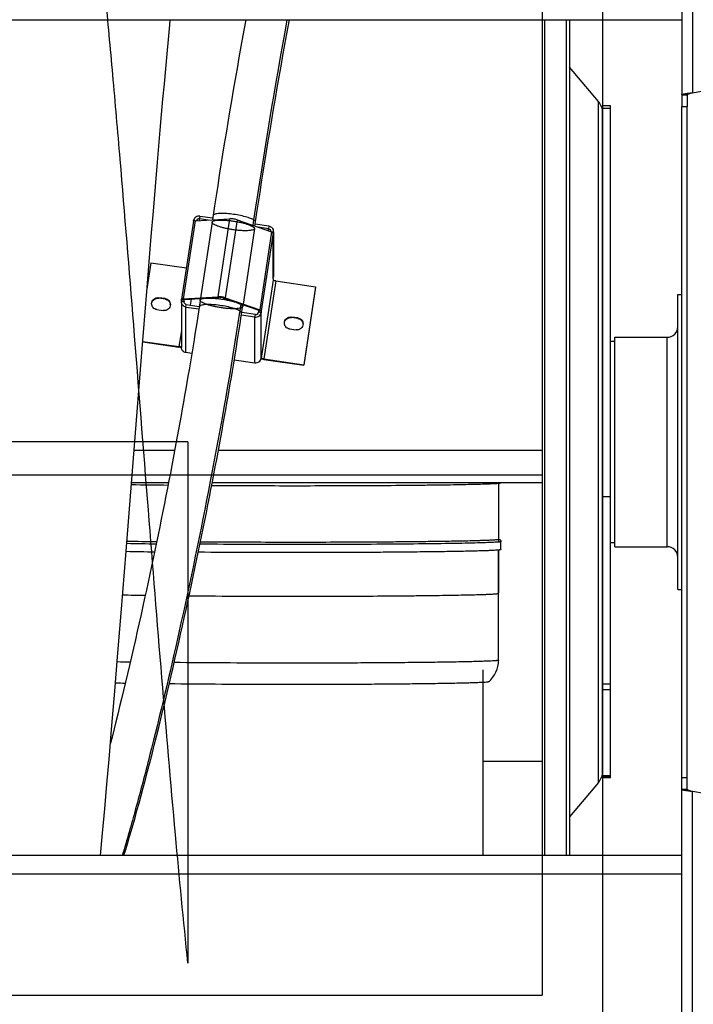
# Model space of a CAD drawing. Extents: x 0 to 594, y 0 to 420.
# Tile 5 of 14: x 372 to 397, y 128 to 164. Entities that reach past the tile are written whole.
import ezdxf

# ---------------------------------------------------------------- set-up
doc = ezdxf.new("R2010")
doc.units = 0
doc.header["$LTSCALE"] = 32.67
doc.layers.get('0').update_dxf_attribs({"linetype": 'CONTINUOUS'})
for name, color, linetype in [('110528_DXF_CONTINUOUS_LINE', 7, 'CONTINUOUS'), ('110528_DXF_DIMENSION', 7, 'CONTINUOUS'), ('110536_DXF_CONTINUOUS_LINE', 7, 'CONTINUOUS'), ('110618_DXF_CONTINUOUS_LINE', 7, 'CONTINUOUS'), ('110660_DXF_CONTINUOUS_LINE', 7, 'CONTINUOUS'), ('110801_DXF_CONTINUOUS_LINE', 7, 'CONTINUOUS'), ('111735_DXF_CONTINUOUS_LINE', 7, 'CONTINUOUS'), ('111736_DXF_CONTINUOUS_LINE', 7, 'CONTINUOUS'), ('124297_DXF_CONTINUOUS_LINE', 7, 'CONTINUOUS'), ('AG_HOSE_125_DXF_CONTINUOUS', 7, 'CONTINUOUS'), ('ASE_65_125-10_DXF_DIMENSIO', 7, 'CONTINUOUS'), ('G_ASE_DUMMY_DXF_CONTINUOUS', 7, 'CONTINUOUS'), ('GUIDE_125_DXF_CONTINUOUS_L', 7, 'CONTINUOUS')]:
    doc.layers.add(name, color=color, linetype=linetype)
doc.styles.get("Standard").update_dxf_attribs({"font": 'txt', "width": 0.7})
doc.dimstyles.new('DIMSTYLE_1', dxfattribs={"dimtxt": 3.5, "dimasz": 3, "dimexe": 1.5, "dimexo": 1, "dimgap": 0.875, "dimtad": 1, "dimdec": 0, "dimlfac": 10, "dimtxsty": 'STANDARD', "dimblk": '_ARROW_FILLED', "dimblk1": '_ARROW_FILLED', "dimblk2": '_ARROW_FILLED', "dimcen": 0.09, "dimazin": 3, "dimtp": 0.8, "dimtm": 0.8, "dimtfac": 1, "dimtdec": 0, "dimtofl": 0, "dimtmove": 0, "dimatfit": 3, "dimtolj": 1})

# ---------------------------------------------------------------- blocks, each defined once
blk = doc.blocks.new('_ARROW_FILLED')
at = {"color": 0, "linetype": 'BYBLOCK'}
blk.add_solid([(0, 0), (-1, 0.167), (-1, -0.167)], dxfattribs=at)
blk = doc.blocks.new('*D7')
at = {"layer": 'ASE_65_125-10_DXF_DIMENSIO', "color": 2, "linetype": 'CONTINUOUS'}
for p, q in [((317.359, 139.602), (317.359, 77.659)), ((402.709, 134.419), (402.709, 77.659)), ((317.359, 79.159), (360.034, 79.159)), ((402.709, 79.159), (360.034, 79.159))]:
    blk.add_line(p, q, dxfattribs=at)
at = {"layer": 'ASE_65_125-10_DXF_DIMENSIO', "color": 2, "linetype": 'CONTINUOUS', "xscale": 3, "yscale": 3, "zscale": 3, "rotation": 180}
blk.add_blockref('_ARROW_FILLED', (317.359, 79.159), dxfattribs=at)
at = {"layer": 'ASE_65_125-10_DXF_DIMENSIO', "color": 2, "linetype": 'CONTINUOUS', "xscale": 3, "yscale": 3, "zscale": 3}
blk.add_blockref('_ARROW_FILLED', (402.709, 79.159), dxfattribs=at)
at = {"layer": 'ASE_65_125-10_DXF_DIMENSIO', "color": 2, "linetype": 'CONTINUOUS', "insert": (360.034, 83.534), "char_height": 3.5, "width": 12, "attachment_point": 2}
blk.add_mtext('854', dxfattribs=at)

msp = doc.modelspace()

# ---------------------------------------------------------------- linework, layer by layer
at = {"layer": '110528_DXF_CONTINUOUS_LINE', "color": 7, "linetype": 'CONTINUOUS'}
for p, q in [((391.20674, 164.20755), (391.20674, 133.07671)), ((392.09287, 164.20755), (392.09287, 133.07671))]:
    msp.add_line(p, q, dxfattribs=at)
at = {"layer": '110528_DXF_CONTINUOUS_LINE', "color": 9, "linetype": 'CONTINUOUS'}
for p, q in [((391.29383, 164.20755), (391.29383, 133.07671)), ((393.30242, 135.79548), (393.30242, 161.15794))]:
    msp.add_line(p, q, dxfattribs=at)
at = {"layer": '110528_DXF_CONTINUOUS_LINE', "color": 3, "linetype": 'CONTINUOUS'}
for p, q in [((392.22277, 164.20755), (392.22277, 133.07671)), ((393.30242, 161.15794), (392.22277, 162.44462)), ((393.45449, 136.21329), (393.45449, 139.24639)), ((393.30242, 135.79548), (392.22277, 134.5088))]:
    msp.add_line(p, q, dxfattribs=at)
for centre, start, end in [((392.80449, 160.74013), 0, 40), ((392.80449, 136.21329), 320, 360)]:
    msp.add_arc(centre, 0.65, start, end, dxfattribs=at)
at = {"layer": '110528_DXF_DIMENSION', "color": 2, "linetype": 'CONTINUOUS'}
msp.add_line((393.45449, 189.72613), (393.45449, 107.22728), dxfattribs=at)
at = {"layer": '110536_DXF_CONTINUOUS_LINE', "color": 3, "linetype": 'CONTINUOUS'}
for p, q in [((396.409, 171.66875), (396.409, 160.97671)), ((396.809, 161.48806), (397.909, 161.68202)), ((396.409, 125.28466), (396.409, 160.97671)), ((396.809, 135.46536), (397.909, 135.2714))]:
    msp.add_line(p, q, dxfattribs=at)
at = {"layer": '110536_DXF_CONTINUOUS_LINE', "color": 9, "linetype": 'CONTINUOUS'}
for p, q in [((396.809, 171.72896), (396.809, 161.48806)), ((396.809, 125.22445), (396.809, 135.46536))]:
    msp.add_line(p, q, dxfattribs=at)
at = {"layer": '110536_DXF_CONTINUOUS_LINE', "color": 7, "linetype": 'CONTINUOUS'}
for p, q in [((396.409, 161.41503), (396.609, 161.41503)), ((396.609, 161.41503), (396.609, 160.97671)), ((396.409, 160.97671), (396.609, 160.97671)), ((396.609, 135.53839), (396.609, 160.97671)), ((396.409, 135.97671), (396.609, 135.97671)), ((396.409, 135.53839), (396.609, 135.53839))]:
    msp.add_line(p, q, dxfattribs=at)
at = {"layer": '110536_DXF_CONTINUOUS_LINE', "color": 3, "linetype": 'CONTINUOUS'}
for points in [[(396.409, 161.41503), (396.409, 161.41901), (396.4209, 161.42775), (396.4432, 161.43465), (396.4806, 161.44383), (396.55238, 161.45627), (396.6636, 161.47119), (396.75795, 161.48212), (396.809, 161.48806)], [(396.409, 135.53839), (396.409, 135.53441), (396.4209, 135.52566), (396.4432, 135.51877), (396.4806, 135.50959), (396.55238, 135.49714), (396.6636, 135.48222), (396.75795, 135.47129), (396.809, 135.46536)]]:
    msp.add_open_spline(points, degree=3, knots=[0, 0, 0, 0, 0.0290834, 0.08885385, 0.18164624, 0.30490852, 0.62429132, 1, 1, 1, 1], dxfattribs=at)
at = {"layer": '110536_DXF_CONTINUOUS_LINE', "color": 7, "linetype": 'CONTINUOUS'}
for points in [[(396.609, 161.41503), (396.609, 161.42295), (396.63201, 161.44004), (396.67301, 161.45369), (396.73632, 161.47141), (396.78345, 161.48212), (396.809, 161.48806)], [(396.609, 135.53839), (396.609, 135.53046), (396.63201, 135.51338), (396.67301, 135.49972), (396.73632, 135.48201), (396.78345, 135.4713), (396.809, 135.46536)]]:
    msp.add_open_spline(points, degree=3, knots=[0, 0, 0, 0, 0.1095964, 0.32647794, 0.63723776, 1, 1, 1, 1], dxfattribs=at)
at = {"layer": '110618_DXF_CONTINUOUS_LINE', "color": 7, "linetype": 'CONTINUOUS'}
for p, q in [((393.75449, 160.99421), (393.45449, 160.99421)), ((393.75449, 135.9592), (393.75449, 160.99421)), ((393.75449, 139.24639), (393.45449, 139.24639)), ((393.75449, 135.99611), (393.45449, 135.99611)), ((393.75449, 135.9592), (393.45449, 135.9592))]:
    msp.add_line(p, q, dxfattribs=at)
at = {"layer": '110618_DXF_CONTINUOUS_LINE', "color": 3, "linetype": 'CONTINUOUS'}
for p, q in [((393.45449, 139.24639), (393.45449, 160.99421)), ((393.45449, 135.9592), (393.45449, 136.21329))]:
    msp.add_line(p, q, dxfattribs=at)
at = {"layer": '110618_DXF_CONTINUOUS_LINE', "color": 9, "linetype": 'CONTINUOUS'}
for p, q in [((393.75449, 160.90159), (393.45449, 160.90159)), ((393.45449, 146.44907), (393.75449, 146.44907)), ((393.75449, 139.45045), (393.45449, 139.45045)), ((393.75449, 136.03826), (393.45449, 136.03826))]:
    msp.add_line(p, q, dxfattribs=at)
at = {"layer": '110660_DXF_CONTINUOUS_LINE', "color": 7, "linetype": 'CONTINUOUS'}
for p, q in [((378.21086, 156.69901), (377.76996, 153.7936)), ((378.21465, 156.70509), (378.21811, 156.72792)), ((378.26871, 156.71811), (379.55459, 156.79543)), ((378.44533, 156.89284), (378.92746, 156.8227)), ((379.83436, 156.75474), (381.12025, 156.30329)), ((381.0171, 156.51871), (380.51082, 156.59236)), ((381.18554, 156.29624), (381.17819, 156.24781)), ((381.17819, 156.2661), (381.17819, 156.24781)), ((381.18771, 156.29624), (381.18771, 154.62684)), ((376.62814, 155.15054), (376.47983, 154.17326)), ((376.62814, 155.15054), (377.94676, 154.95871)), ((381.17819, 154.54963), (381.18554, 154.59806)), ((381.17819, 154.54963), (381.17819, 154.50896)), ((381.2771, 154.47423), (382.76081, 154.25839)), ((382.76081, 154.25839), (382.31992, 151.35298)), ((382.76081, 154.23805), (382.76081, 154.25839)), ((377.15367, 153.81698), (376.91628, 153.85151)), ((377.76034, 153.69689), (377.76034, 151.99871)), ((377.76252, 153.72567), (377.76986, 153.77409)), ((377.76998, 153.7936), (377.76986, 153.79237)), ((377.76986, 153.77409), (377.76986, 153.79237)), ((377.76986, 153.77409), (377.86878, 153.7597)), ((377.82781, 153.8127), (379.11369, 153.89003)), ((379.39346, 153.84933), (380.67935, 153.39788)), ((376.84867, 153.40602), (377.08607, 153.37148)), ((377.93095, 153.50319), (378.41301, 153.43306)), ((380.73729, 153.3424), (380.63837, 153.35679)), ((380.73729, 153.3424), (380.72994, 153.29398)), ((380.73729, 153.36069), (380.73729, 153.3424)), ((380.50272, 153.12906), (379.99638, 153.20272)), ((382.09938, 153.0975), (381.86199, 153.13204)), ((381.79438, 152.68654), (382.03177, 152.65201)), ((376.32328, 152.22534), (377.67095, 152.02929)), ((378.14931, 151.77325), (377.93095, 151.80501)), ((379.73294, 151.54287), (380.50272, 151.43089)), ((380.72994, 151.5958), (380.73729, 151.64422)), ((380.73729, 151.64422), (380.73729, 151.60355)), ((380.7375, 151.60218), (380.73729, 151.60355)), ((380.8362, 151.56882), (382.31992, 151.35298)), ((382.31992, 151.33264), (382.31992, 151.35298))]:
    msp.add_line(p, q, dxfattribs=at)
at = {"layer": '110660_DXF_CONTINUOUS_LINE', "color": 9, "linetype": 'CONTINUOUS'}
for p, q in [((378.26871, 156.71811), (377.82781, 153.8127)), ((378.21811, 156.72792), (378.28061, 156.71883)), ((378.44533, 156.89284), (378.43064, 156.79599)), ((378.43064, 156.72785), (378.43064, 156.79599)), ((378.90353, 156.66502), (378.46263, 153.75961)), ((379.55459, 156.79543), (379.11369, 153.89003)), ((379.83436, 156.75474), (379.39346, 153.84933)), ((380.48542, 156.42497), (380.04452, 153.51956)), ((381.12025, 156.30329), (380.67935, 153.39788)), ((381.17819, 156.2661), (380.73729, 153.36069)), ((381.0171, 156.51871), (381.00241, 156.42186)), ((381.00241, 156.34466), (381.00241, 156.42186)), ((381.18554, 156.29624), (381.10834, 156.30747)), ((381.18554, 154.59806), (381.18554, 156.29624)), ((381.17819, 154.50896), (380.73729, 151.60355)), ((381.2771, 154.47423), (380.8362, 151.56882)), ((376.91628, 153.83118), (376.91628, 153.85151)), ((377.15367, 153.79664), (377.15367, 153.81698)), ((377.76252, 153.72567), (377.86143, 153.71128)), ((377.86878, 153.77798), (377.76986, 153.79237)), ((377.89775, 153.78815), (377.82781, 153.8127)), ((377.86143, 153.69689), (377.86143, 153.71128)), ((379.18363, 153.86547), (379.11369, 153.89003)), ((379.32352, 153.84512), (379.39346, 153.84933)), ((377.93095, 153.50319), (377.94565, 153.60004)), ((377.93095, 151.80501), (377.93095, 153.50319)), ((380.6094, 153.39367), (380.67935, 153.39788)), ((380.63837, 153.37508), (380.73729, 153.36069)), ((380.50272, 153.12906), (380.51742, 153.22591)), ((380.50272, 151.43089), (380.50272, 153.12906)), ((380.72994, 153.29398), (380.63103, 153.30837)), ((380.72994, 151.5958), (380.72994, 153.29398)), ((381.86199, 153.1117), (381.86199, 153.13204)), ((382.09938, 153.07716), (382.09938, 153.0975)), ((377.76034, 152.61837), (377.67095, 152.02929)), ((377.67095, 152.00895), (377.67095, 152.02929)), ((380.7312, 151.60444), (380.73729, 151.60355)), ((380.8362, 151.54849), (380.8362, 151.56882))]:
    msp.add_line(p, q, dxfattribs=at)
at = {"layer": '110660_DXF_CONTINUOUS_LINE', "color": 3, "linetype": 'CONTINUOUS'}
for p, q in [((378.43064, 156.79599), (378.76204, 156.74778)), ((381.00241, 156.42186), (380.62691, 156.47649)), ((382.76081, 154.23805), (382.31992, 151.33264)), ((377.15367, 153.79664), (376.91628, 153.83118)), ((377.86143, 153.71128), (377.86878, 153.7597)), ((377.86883, 153.77859), (377.86878, 153.77798)), ((377.86878, 153.7597), (377.86878, 153.77798)), ((377.89775, 153.78815), (379.18363, 153.86547)), ((378.105, 153.57686), (378.13927, 153.80267)), ((379.32352, 153.84512), (380.6094, 153.39367)), ((377.94565, 153.60004), (378.4277, 153.52991)), ((380.63837, 153.35679), (380.63103, 153.30837)), ((380.63837, 153.37508), (380.63837, 153.35679)), ((380.51742, 153.22591), (380.011, 153.29958)), ((382.09938, 153.07716), (381.86199, 153.1117)), ((376.32167, 152.20524), (377.67095, 152.00895)), ((380.8362, 151.54849), (382.31992, 151.33264))]:
    msp.add_line(p, q, dxfattribs=at)
for centre, radius, start, end in [((380.99144, 156.32502), 0.09627, 353.981019, 359.998776), ((377.95642, 153.69689), 0.09607, 171.388582, 180.002413), ((377.12868, 153.57383), 0.22119, 3.149324, 7.869492), ((382.07438, 152.85435), 0.22119, 3.149324, 7.869492), ((377.78935, 152.70157), 0.70183, 267.161327, 267.637994), ((380.97786, 152.52224), 0.984, 261.541736, 261.722902)]:
    msp.add_arc(centre, radius, start, end, dxfattribs=at)
at = {"layer": '110660_DXF_CONTINUOUS_LINE', "color": 7, "linetype": 'CONTINUOUS'}
for centre, start, end in [((380.99555, 156.32501), 351.388582, 0.002413), ((380.99555, 154.62683), 351.388582, 0.002413), ((377.9525, 153.69689), 171.388582, 180.002413)]:
    msp.add_arc(centre, 0.19215, start, end, dxfattribs=at)
for points, knots in [([(378.26871, 156.71811), (378.25466, 156.71727), (378.2359, 156.71617), (378.21189, 156.70575), (378.21086, 156.69901)], [0, 0, 0, 0, 0.67371986, 1, 1, 1, 1]), ([(378.44533, 156.89284), (378.3949, 156.90017), (378.2846, 156.8749), (378.22565, 156.77759), (378.21811, 156.72792)], [0, 0, 0, 0, 0.50355649, 1, 1, 1, 1]), ([(379.83436, 156.75474), (379.78921, 156.77059), (379.696, 156.78925), (379.60122, 156.79824), (379.55459, 156.79543)], [0, 0, 0, 0, 0.50602438, 1, 1, 1, 1]), ([(381.0171, 156.51871), (381.06284, 156.51205), (381.1522, 156.46544), (381.18771, 156.37061), (381.1877, 156.32501)], [0, 0, 0, 0, 0.50338368, 1, 1, 1, 1]), ([(381.17819, 156.2661), (381.17819, 156.27386), (381.15485, 156.29044), (381.13505, 156.29809), (381.12025, 156.30329)], [0, 0, 0, 0, 0.3308568, 1, 1, 1, 1]), ([(381.2771, 154.47423), (381.2644, 154.47608), (381.241, 154.48031), (381.2096, 154.48903), (381.18981, 154.49682), (381.17819, 154.50508), (381.17819, 154.50896)], [0, 0, 0, 0, 0.35973618, 0.67130608, 0.89124201, 1, 1, 1, 1]), ([(376.65248, 153.62876), (376.65247, 153.66079), (376.66697, 153.72593), (376.72796, 153.80488), (376.81659, 153.85188), (376.88394, 153.85622), (376.91628, 153.85151)], [0, 0, 0, 0, 0.24736818, 0.49640861, 0.74761506, 1, 1, 1, 1]), ([(377.15367, 153.81698), (377.20628, 153.80933), (377.30904, 153.75572), (377.34986, 153.64667), (377.34987, 153.59423)], [0, 0, 0, 0, 0.50341839, 1, 1, 1, 1]), ([(377.93095, 153.50319), (377.88521, 153.50985), (377.79586, 153.55646), (377.76035, 153.65129), (377.76035, 153.69689)], [0, 0, 0, 0, 0.50338368, 1, 1, 1, 1]), ([(377.82781, 153.8127), (377.81376, 153.81186), (377.795, 153.81077), (377.77099, 153.80034), (377.76996, 153.7936)], [0, 0, 0, 0, 0.67371986, 1, 1, 1, 1]), ([(379.39346, 153.84933), (379.34831, 153.86518), (379.2551, 153.88384), (379.16032, 153.89283), (379.11369, 153.89003)], [0, 0, 0, 0, 0.50602438, 1, 1, 1, 1]), ([(376.84867, 153.40602), (376.79607, 153.41367), (376.69331, 153.46728), (376.65248, 153.57633), (376.65248, 153.62876)], [0, 0, 0, 0, 0.50341839, 1, 1, 1, 1]), ([(377.34987, 153.59423), (377.34987, 153.5622), (377.33538, 153.49706), (377.27439, 153.41812), (377.18576, 153.37112), (377.11841, 153.36678), (377.08607, 153.37148)], [0, 0, 0, 0, 0.24736818, 0.49640861, 0.74761506, 1, 1, 1, 1]), ([(380.73729, 153.36069), (380.73729, 153.36845), (380.71395, 153.38503), (380.69415, 153.39268), (380.67935, 153.39788)], [0, 0, 0, 0, 0.3308568, 1, 1, 1, 1]), ([(380.50272, 153.12906), (380.55315, 153.12173), (380.66345, 153.147), (380.7224, 153.24431), (380.72994, 153.29398)], [0, 0, 0, 0, 0.50355649, 1, 1, 1, 1]), ([(381.59818, 152.90929), (381.59818, 152.94132), (381.61267, 153.00645), (381.67367, 153.0854), (381.7623, 153.1324), (381.82965, 153.13674), (381.86199, 153.13204)], [0, 0, 0, 0, 0.24736818, 0.49640861, 0.74761506, 1, 1, 1, 1]), ([(382.09938, 153.0975), (382.15198, 153.08985), (382.25475, 153.03624), (382.29557, 152.92719), (382.29558, 152.87475)], [0, 0, 0, 0, 0.50341839, 1, 1, 1, 1]), ([(381.79438, 152.68654), (381.74178, 152.69419), (381.63901, 152.7478), (381.59819, 152.85685), (381.59818, 152.90929)], [0, 0, 0, 0, 0.50341839, 1, 1, 1, 1]), ([(382.29558, 152.87475), (382.29558, 152.84272), (382.28109, 152.77759), (382.22009, 152.69864), (382.13146, 152.65164), (382.06411, 152.6473), (382.03177, 152.65201)], [0, 0, 0, 0, 0.24736818, 0.49640861, 0.74761506, 1, 1, 1, 1]), ([(377.76038, 152.02793), (377.74865, 152.02453), (377.71813, 152.02421), (377.68848, 152.02674), (377.67095, 152.02929)], [0, 0, 0, 0, 0.40814424, 1, 1, 1, 1]), ([(377.93095, 151.80501), (377.88521, 151.81167), (377.79586, 151.85828), (377.76035, 151.95311), (377.76035, 151.99871)], [0, 0, 0, 0, 0.50338368, 1, 1, 1, 1]), ([(380.50272, 151.43089), (380.55315, 151.42355), (380.66345, 151.44882), (380.7224, 151.54613), (380.72994, 151.5958)], [0, 0, 0, 0, 0.50355649, 1, 1, 1, 1]), ([(380.8362, 151.56882), (380.82401, 151.5706), (380.80135, 151.57473), (380.7709, 151.58279), (380.75041, 151.59097), (380.73875, 151.59812), (380.7375, 151.60218)], [0, 0, 0, 0, 0.34918657, 0.65555022, 0.87958158, 1, 1, 1, 1])]:
    msp.add_open_spline(points, degree=3, knots=knots, dxfattribs=at)
at = {"layer": '110660_DXF_CONTINUOUS_LINE', "color": 3, "linetype": 'CONTINUOUS'}
for points, knots in [([(378.43064, 156.79599), (378.40662, 156.79948), (378.35446, 156.78848), (378.32399, 156.74443), (378.31849, 156.72112)], [0, 0, 0, 0, 0.5032786, 1, 1, 1, 1]), ([(381.00241, 156.42186), (381.02527, 156.41853), (381.06995, 156.39523), (381.08771, 156.34781), (381.08771, 156.32501)], [0, 0, 0, 0, 0.50338368, 1, 1, 1, 1]), ([(376.65379, 153.63249), (376.66025, 153.69129), (376.72648, 153.80871), (376.85688, 153.83982), (376.91628, 153.83118)], [0, 0, 0, 0, 0.49632713, 1, 1, 1, 1]), ([(377.15367, 153.79664), (377.20151, 153.78968), (377.29483, 153.74453), (377.34125, 153.6514), (377.34779, 153.60411)], [0, 0, 0, 0, 0.50317023, 1, 1, 1, 1]), ([(377.94565, 153.60004), (377.92278, 153.60337), (377.8781, 153.62667), (377.86035, 153.67409), (377.86035, 153.69689)], [0, 0, 0, 0, 0.50338368, 1, 1, 1, 1]), ([(377.89775, 153.78815), (377.89073, 153.78773), (377.88135, 153.78718), (377.86934, 153.78196), (377.86883, 153.7786)], [0, 0, 0, 0, 0.67371986, 1, 1, 1, 1]), ([(379.32352, 153.84512), (379.30094, 153.85305), (379.25434, 153.86238), (379.20695, 153.86687), (379.18363, 153.86547)], [0, 0, 0, 0, 0.50602438, 1, 1, 1, 1]), ([(380.63837, 153.37508), (380.63837, 153.37896), (380.6267, 153.38725), (380.61681, 153.39107), (380.6094, 153.39367)], [0, 0, 0, 0, 0.3308568, 1, 1, 1, 1]), ([(380.51742, 153.22591), (380.54263, 153.22224), (380.59778, 153.23488), (380.62726, 153.28353), (380.63103, 153.30837)], [0, 0, 0, 0, 0.50355649, 1, 1, 1, 1]), ([(381.5995, 152.91301), (381.60596, 152.97181), (381.67219, 153.08924), (381.80258, 153.12034), (381.86199, 153.1117)], [0, 0, 0, 0, 0.49632713, 1, 1, 1, 1]), ([(382.09938, 153.07716), (382.14722, 153.07021), (382.24053, 153.02506), (382.28696, 152.93192), (382.29349, 152.88464)], [0, 0, 0, 0, 0.50317023, 1, 1, 1, 1]), ([(377.7546, 152.0006), (377.74792, 152.00093), (377.71994, 152.00271), (377.69207, 152.00588), (377.67095, 152.00895)], [0, 0, 0, 0, 0.23860452, 1, 1, 1, 1]), ([(380.83312, 151.54894), (380.82351, 151.55037), (380.78697, 151.55636), (380.75072, 151.56433), (380.72446, 151.57185)], [0, 0, 0, 0, 0.2623746, 1, 1, 1, 1])]:
    msp.add_open_spline(points, degree=3, knots=knots, dxfattribs=at)
at = {"layer": '110660_DXF_CONTINUOUS_LINE', "color": 9, "linetype": 'CONTINUOUS'}
for points in [[(378.90316, 156.66011), (378.90316, 156.67045), (378.91812, 156.69518), (378.96293, 156.7151), (379.02836, 156.73153), (379.11605, 156.74139), (379.22303, 156.74539), (379.34587, 156.74277), (379.48069, 156.73369), (379.62258, 156.71839), (379.76716, 156.69734), (379.90907, 156.67132), (380.04394, 156.64113), (380.16682, 156.60795), (380.27394, 156.57275), (380.36157, 156.53722), (380.42726, 156.50168), (380.47026, 156.46913), (380.48579, 156.4414), (380.48579, 156.42988)], [(380.48579, 156.42988), (380.48579, 156.41954), (380.47083, 156.39481), (380.42602, 156.37489), (380.36059, 156.35846), (380.2729, 156.3486), (380.16592, 156.3446), (380.04309, 156.34722), (379.90826, 156.3563), (379.76637, 156.3716), (379.62179, 156.39264), (379.47989, 156.41866), (379.34501, 156.44886), (379.22213, 156.48204), (379.11501, 156.51724), (379.02738, 156.55277), (378.9617, 156.58831), (378.91869, 156.62085), (378.90316, 156.64858), (378.90316, 156.66011)], [(378.46226, 153.7547), (378.46226, 153.76504), (378.47722, 153.78977), (378.52203, 153.80969), (378.58746, 153.82612), (378.67515, 153.83598), (378.78213, 153.83998), (378.90497, 153.83736), (379.03979, 153.82828), (379.18168, 153.81298), (379.32626, 153.79193), (379.46817, 153.76591), (379.60304, 153.73572), (379.72592, 153.70254), (379.83304, 153.66734), (379.92067, 153.63181), (379.98636, 153.59627), (380.02936, 153.56373), (380.04489, 153.536), (380.04489, 153.52447)], [(380.04489, 153.52447), (380.04489, 153.51413), (380.02993, 153.4894), (379.98512, 153.46948), (379.91969, 153.45305), (379.832, 153.44319), (379.72502, 153.43919), (379.60219, 153.44181), (379.46736, 153.45089), (379.32547, 153.46619), (379.18089, 153.48724), (379.03899, 153.51326), (378.90411, 153.54345), (378.78123, 153.57663), (378.67411, 153.61183), (378.58648, 153.64736), (378.5208, 153.6829), (378.47779, 153.71545), (378.46226, 153.74317), (378.46226, 153.7547)]]:
    msp.add_open_spline(points, degree=3, knots=[0, 0, 0, 0, 0.01846624, 0.04597067, 0.08604568, 0.13896368, 0.20315788, 0.27727291, 0.35833852, 0.44452312, 0.532171, 0.61930316, 0.70221819, 0.7790283, 0.84662674, 0.90352063, 0.94786164, 0.97940681, 1, 1, 1, 1], dxfattribs=at)
at = {"layer": '110801_DXF_CONTINUOUS_LINE', "color": 7, "linetype": 'CONTINUOUS'}
for p, q in [((324.209, 164.20755), (396.409, 164.20755)), ((396.409, 133.07671), (324.209, 133.07671))]:
    msp.add_line(p, q, dxfattribs=at)
at = {"layer": '110801_DXF_CONTINUOUS_LINE', "color": 9, "linetype": 'CONTINUOUS'}
msp.add_line((396.409, 132.37671), (324.209, 132.37671), dxfattribs=at)
at = {"layer": '111735_DXF_CONTINUOUS_LINE', "color": 7, "linetype": 'CONTINUOUS'}
for p, q in [((393.75449, 152.22671), (393.909, 152.22671)), ((393.75449, 144.72671), (393.909, 144.72671))]:
    msp.add_line(p, q, dxfattribs=at)
at = {"layer": '111736_DXF_CONTINUOUS_LINE', "color": 7, "linetype": 'CONTINUOUS'}
for p, q in [((396.259, 153.97671), (396.409, 153.97671)), ((396.259, 142.97673), (396.259, 153.97668)), ((393.909, 152.37671), (395.859, 152.37671)), ((393.909, 144.57671), (393.909, 152.37671)), ((393.909, 144.57671), (395.859, 144.57671)), ((396.259, 142.97671), (396.409, 142.97671))]:
    msp.add_line(p, q, dxfattribs=at)
at = {"layer": '111736_DXF_CONTINUOUS_LINE', "color": 9, "linetype": 'CONTINUOUS'}
msp.add_line((395.859, 144.57671), (395.859, 152.37671), dxfattribs=at)
at = {"layer": '111736_DXF_CONTINUOUS_LINE', "color": 7, "linetype": 'CONTINUOUS'}
for centre, start, end in [((395.859, 152.77671), 270, 360), ((395.859, 144.17671), 0, 90)]:
    msp.add_arc(centre, 0.4, start, end, dxfattribs=at)
at = {"layer": '124297_DXF_CONTINUOUS_LINE', "color": 7, "linetype": 'CONTINUOUS'}
for p, q in [((389.57674, 146.94159), (389.57674, 144.76519)), ((389.66674, 144.46522), (389.66674, 144.76519)), ((389.57674, 144.44861), (389.57674, 142.83871)), ((389.57674, 140.34564), (389.57674, 144.44861))]:
    msp.add_line(p, q, dxfattribs=at)
for centre, radius, start, end in [((379.41489, 341.47133), 194.6108, 268.9650174, 269.3665318), ((381.98516, 653.09236), 506.24343, 269.6497575, 270.0024429), ((378.86376, 299.33217), 154.57941, 268.8395503, 269.2498273), ((378.83835, 301.41616), 157.04438, 268.8558833, 269.2420607), ((388.50488, 140.34573), 1.07186, 311.361784, 359.994811)]:
    msp.add_arc(centre, radius, start, end, dxfattribs=at)
at = {"layer": '124297_DXF_CONTINUOUS_LINE', "color": 9, "linetype": 'CONTINUOUS'}
for centre, radius, start, end in [((378.91326, 306.31661), 161.64545, 268.8704161, 269.2590366), ((378.31333, 265.60003), 122.84883, 268.7219348, 269.1145948), ((381.9591, 622.03125), 479.30061, 269.5325172, 270.0056957), ((377.51638, 224.26659), 84.00037, 268.5368704, 268.8672883), ((376.72948, 180.11262), 40.63252, 267.993127, 268.506449)]:
    msp.add_arc(centre, radius, start, end, dxfattribs=at)
at = {"layer": '124297_DXF_CONTINUOUS_LINE', "color": 7, "linetype": 'CONTINUOUS'}
for points, knots in [([(382.00674, 146.84894), (382.50232, 146.84894), (383.47461, 146.85027), (384.88666, 146.85623), (386.00383, 146.8645), (386.82961, 146.87311), (387.38385, 146.88017), (387.88685, 146.88794), (388.33381, 146.89635), (388.72047, 146.9053), (389.00327, 146.91349), (389.19662, 146.92045), (389.31619, 146.92544), (389.41824, 146.93053), (389.5029, 146.9355), (389.56897, 146.94086), (389.61883, 146.94517), (389.64715, 146.95114), (389.66428, 146.95355), (389.66649, 146.9574)], [0, 0, 0, 0, 0.19401611, 0.38065458, 0.55281965, 0.63140066, 0.70396582, 0.76982398, 0.82834811, 0.87898135, 0.92124252, 0.93910548, 0.95473144, 0.96808487, 0.9791341, 0.98785598, 0.99423314, 0.99826372, 1, 1, 1, 1]), ([(389.55534, 144.83671), (389.54136, 144.83312), (389.51243, 144.83059), (389.45506, 144.82488), (389.38297, 144.82029), (389.2965, 144.81549), (389.18113, 144.81016), (389.03688, 144.80459), (388.80602, 144.79711), (388.5174, 144.78952), (388.17101, 144.78204), (387.8246, 144.77569), (387.3627, 144.76836), (386.78531, 144.76087), (386.09241, 144.75379), (385.3995, 144.74821), (384.70658, 144.74388), (383.78268, 144.73959), (382.6278, 144.73673), (381.24193, 144.73692), (379.85607, 144.74074), (378.93217, 144.746), (378.47023, 144.74947)], [0, 0, 0, 0, 0.0039043, 0.00781048, 0.01562288, 0.02343538, 0.03124789, 0.0468729, 0.06249793, 0.09374797, 0.12499804, 0.15624811, 0.18749819, 0.24999833, 0.31249847, 0.37499862, 0.43749877, 0.49999892, 0.6249992, 0.74999947, 0.87499974, 1, 1, 1, 1]), ([(389.57675, 144.85256), (389.58766, 144.8506), (389.60833, 144.84605), (389.64877, 144.82512), (389.66674, 144.78923), (389.66674, 144.76519)], [0, 0, 0, 0, 0.246154, 0.46619375, 1, 1, 1, 1]), ([(389.66674, 144.46522), (389.66674, 144.46344), (389.65984, 144.46022), (389.64883, 144.45758), (389.62821, 144.45404), (389.58638, 144.44907), (389.5136, 144.4431), (389.40349, 144.43652), (389.26247, 144.42993), (389.09142, 144.42344), (388.89093, 144.41709), (388.66187, 144.41092), (388.40518, 144.40496), (388.01087, 144.39699), (387.45783, 144.38797), (386.72868, 144.37873), (385.92119, 144.37087), (385.04876, 144.36453), (384.12587, 144.35982), (383.16782, 144.35682), (381.86634, 144.35519), (380.27227, 144.35751), (379.00579, 144.36411), (378.39209, 144.3688)], [0, 0, 0, 0, 0.00047109, 0.0015735, 0.00336162, 0.00584398, 0.01289093, 0.02269719, 0.0352251, 0.05042471, 0.06823378, 0.0885786, 0.11137558, 0.13653001, 0.19348505, 0.25850005, 0.33049738, 0.40828311, 0.49056714, 0.57598484, 0.66311955, 0.83675444, 1, 1, 1, 1])]:
    msp.add_open_spline(points, degree=3, knots=knots, dxfattribs=at)
at = {"layer": '124297_DXF_CONTINUOUS_LINE', "color": 9, "linetype": 'CONTINUOUS'}
for points, knots in [([(389.57936, 144.74871), (389.51607, 144.74278), (389.35447, 144.73364), (389.06137, 144.7219), (388.66869, 144.71073), (387.9634, 144.69528), (386.88551, 144.67967), (385.40166, 144.66604), (383.72682, 144.6576), (381.38919, 144.654), (379.62048, 144.65958), (378.45364, 144.6683)], [0, 0, 0, 0, 0.01713728, 0.04362346, 0.07909274, 0.12304765, 0.23382702, 0.36973639, 0.52313371, 0.6853917, 1, 1, 1, 1]), ([(389.66674, 144.76519), (389.66674, 144.7629), (389.65679, 144.75941), (389.64223, 144.75615), (389.6136, 144.75211), (389.5921, 144.74991), (389.57936, 144.74871)], [0, 0, 0, 0, 0.07635656, 0.26471714, 0.57231048, 1, 1, 1, 1]), ([(382.00674, 142.73064), (382.49902, 142.73064), (383.46467, 142.73197), (384.86656, 142.73792), (385.97507, 142.74617), (386.79369, 142.75477), (387.34237, 142.76181), (387.83966, 142.76956), (388.28078, 142.77794), (388.66148, 142.78685), (388.93925, 142.79501), (389.12851, 142.80195), (389.24503, 142.80692), (389.34389, 142.81196), (389.4257, 142.81697), (389.48805, 142.82211), (389.53622, 142.82679), (389.55918, 142.83179), (389.57674, 142.8352), (389.57674, 142.83871)], [0, 0, 0, 0, 0.1950011, 0.3825096, 0.55532194, 0.63411317, 0.70679932, 0.77268086, 0.83112395, 0.8815667, 0.92352477, 0.94119345, 0.95659681, 0.96969933, 0.98046989, 0.98888585, 0.99493114, 0.99860745, 1, 1, 1, 1]), ([(389.57674, 140.34564), (389.57674, 140.34368), (389.56874, 140.34037), (389.55647, 140.33753), (389.53299, 140.33381), (389.50184, 140.33034), (389.46126, 140.3267), (389.38973, 140.3215), (389.27828, 140.3153), (389.11874, 140.30837), (388.92529, 140.30157), (388.69888, 140.29494), (388.44056, 140.28853), (388.15159, 140.28237), (387.70909, 140.27422), (387.09081, 140.26511), (386.27923, 140.25601), (385.3863, 140.24855), (384.42901, 140.24289), (383.4256, 140.23913), (382.39518, 140.23737), (381.02405, 140.23771), (379.38912, 140.24285), (378.10238, 140.25242), (377.49295, 140.25888)], [0, 0, 0, 0, 0.00048437, 0.00164527, 0.00353426, 0.00615871, 0.00951826, 0.01361045, 0.02397576, 0.03720851, 0.05324704, 0.07201615, 0.0934267, 0.11737681, 0.1437529, 0.20326939, 0.27084397, 0.34519034, 0.42489359, 0.5084363, 0.59422799, 0.68063539, 0.84873668, 1, 1, 1, 1]), ([(389.21322, 139.54127), (389.21087, 139.53921), (389.20158, 139.5368), (389.18414, 139.53324), (389.15727, 139.52992), (389.104, 139.52462), (389.01506, 139.51862), (388.88225, 139.51179), (388.71497, 139.50509), (388.51413, 139.49851), (388.28071, 139.49212), (387.90788, 139.48347), (387.37049, 139.47372), (386.64786, 139.46378), (385.83242, 139.45534), (384.94045, 139.44858), (383.98981, 139.44366), (382.66065, 139.43967), (381.00008, 139.43973), (379.10063, 139.44738), (377.87905, 139.45791), (377.30788, 139.46492)], [0, 0, 0, 0, 0.00078833, 0.00230262, 0.00456148, 0.00756734, 0.01581045, 0.02699885, 0.04107919, 0.05798189, 0.07762333, 0.09990576, 0.15193491, 0.2130308, 0.28197219, 0.35738075, 0.43774897, 0.52146964, 0.69223811, 0.85609517, 1, 1, 1, 1])]:
    msp.add_open_spline(points, degree=3, knots=knots, dxfattribs=at)
at = {"layer": 'AG_HOSE_125_DXF_CONTINUOUS', "color": 9, "linetype": 'CONTINUOUS'}
for p, q in [((391.20674, 170.84171), (391.20674, 127.87054)), ((378.00674, 148.47671), (339.90674, 148.47671)), ((378.00674, 148.47671), (378.00674, 129.05564)), ((329.20674, 147.25726), (391.20674, 147.25726)), ((329.20674, 127.87054), (391.20674, 127.87054))]:
    msp.add_line(p, q, dxfattribs=at)
at = {"layer": 'AG_HOSE_125_DXF_CONTINUOUS', "color": 7, "linetype": 'CONTINUOUS'}
for p, q in [((377.22729, 162.93168), (377.27767, 163.47554)), ((377.1768, 162.37933), (377.22729, 162.93168)), ((377.12617, 161.81871), (377.1768, 162.37933)), ((377.07543, 161.25007), (377.12617, 161.81871)), ((377.02456, 160.67368), (377.07543, 161.25007)), ((376.97359, 160.08986), (377.02456, 160.67368)), ((376.92252, 159.49894), (376.97359, 160.08986)), ((376.87135, 158.90126), (376.92252, 159.49894)), ((376.79442, 157.99277), (376.87135, 158.90126)), ((376.7173, 157.0709), (376.79442, 157.99277)), ((376.64, 156.13673), (376.7173, 157.0709)), ((376.56255, 155.1915), (376.64, 156.13673)), ((376.48496, 154.2367), (376.56255, 155.1915)), ((376.27769, 151.65413), (376.48496, 154.2367)), ((375.70311, 144.40478), (376.27769, 151.65413)), ((375.51897, 142.10388), (375.70311, 144.40478)), ((375.38683, 140.47512), (375.51897, 142.10388)), ((375.28107, 139.18921), (375.38683, 140.47512)), ((389.00674, 133.07671), (389.00674, 139.98609)), ((375.17518, 137.91995), (375.28107, 139.18921)), ((375.06886, 136.66536), (375.17518, 137.91995)), ((374.98875, 135.7347), (375.06886, 136.66536)), ((374.90833, 134.81499), (374.98875, 135.7347)), ((374.82768, 133.90794), (374.90833, 134.81499)), ((374.75244, 133.07671), (374.82768, 133.90794))]:
    msp.add_line(p, q, dxfattribs=at)
msp.add_lwpolyline([(377.27767, 163.47554), (377.32793, 164.01074), (377.34662, 164.20755)], dxfattribs=at)
at = {"layer": 'AG_HOSE_125_DXF_CONTINUOUS', "color": 9, "linetype": 'CONTINUOUS'}
msp.add_open_spline([(378.00674, 129.05564), (377.83905, 130.65224), (377.50016, 134.1966), (377.01936, 139.8277), (376.51248, 146.16026), (376.00652, 152.59972), (375.56806, 158.00442), (375.21423, 162.09696), (374.94333, 165.0469), (374.67271, 167.76952), (374.43966, 169.89278), (374.24876, 171.46477), (374.10382, 172.5714), (373.9553, 173.60937), (373.81027, 174.52069), (373.67414, 175.28304), (373.54899, 175.9067), (373.42413, 176.45032), (373.29715, 176.92201), (373.16774, 177.31566), (373.04998, 177.592), (372.95231, 177.76068), (372.88442, 177.85302), (372.81603, 177.92096), (372.74608, 177.96438), (372.67353, 177.98117), (372.6007, 177.96901), (372.53036, 177.92985), (372.4618, 177.86609), (372.39385, 177.77801), (372.296, 177.61525), (372.20675, 177.41126), (372.11942, 177.17096), (372.04876, 176.94962), (371.978, 176.70194), (371.90496, 176.41941), (371.82997, 176.10072), (371.7236, 175.60711), (371.60121, 174.9637), (371.46453, 174.15332), (371.32989, 173.27193), (371.19164, 172.2806), (371.05011, 171.17825), (370.90851, 169.99159), (370.7052, 168.17372), (370.45734, 165.73915), (370.16036, 162.55099), (369.86254, 159.1248), (369.54846, 155.32473), (369.16879, 150.57623), (368.71694, 144.82904), (368.28017, 139.41321), (367.9114, 135.12834), (367.63726, 132.12498), (367.35349, 129.25113), (367.10824, 127.01584), (366.91077, 125.40309), (366.77685, 124.38396), (366.63956, 123.42128), (366.49836, 122.5229), (366.35736, 121.72084), (366.21364, 121.00267), (366.0669, 120.37696), (365.93631, 119.92082), (365.83146, 119.6238), (365.76089, 119.4505), (365.69042, 119.30389), (365.61852, 119.18149), (365.54465, 119.08452), (365.46721, 119.01483), (365.38643, 118.97654), (365.30251, 118.97464), (365.22128, 119.00962), (365.14365, 119.07635), (365.06718, 119.17365), (364.98827, 119.30651), (364.90742, 119.47754), (364.82482, 119.68857), (364.74207, 119.93616), (364.64006, 120.28575), (364.52299, 120.75577), (364.38869, 121.38332), (364.2508, 122.12193), (364.10967, 122.97401), (363.96838, 123.92075), (363.8225, 124.99119), (363.67274, 126.18624), (363.47059, 127.92635), (363.21765, 130.32673), (362.92009, 133.44327), (362.60611, 136.99586), (362.30106, 140.6542), (361.99533, 144.4508), (361.69755, 148.21515), (361.38386, 152.18504), (361.0703, 156.08758), (360.79983, 159.33211), (360.58394, 161.81251), (360.41761, 163.65561), (360.25133, 165.42105), (360.0809, 167.14237), (359.9061, 168.80473), (359.706, 170.57338), (359.48464, 172.34435), (359.26682, 173.85242), (359.08506, 174.93204), (358.94954, 175.6474), (358.81437, 176.26971), (358.67976, 176.79699), (358.54564, 177.22749), (358.42797, 177.52328), (358.33069, 177.70807), (358.26289, 177.81208), (358.19482, 177.89165), (358.12511, 177.94743), (358.05178, 177.97777), (357.97525, 177.97778), (357.90076, 177.94701), (357.82635, 177.88685), (357.75124, 177.79563), (357.67505, 177.67185), (357.59881, 177.51688), (357.49977, 177.27505), (357.3842, 176.9239), (357.25031, 176.42751), (357.1128, 175.82072), (356.97204, 175.1005), (356.83102, 174.28152), (356.68525, 173.33747), (356.53559, 172.26661), (356.38678, 171.10235), (356.24165, 169.87854), (356.03841, 168.05115), (355.78168, 165.51809), (355.46781, 162.12355), (355.17086, 158.67279), (354.88056, 155.14535), (354.60528, 151.70711), (354.31517, 148.03527), (354.02524, 144.37091), (353.72754, 140.67613), (353.43068, 137.11448), (353.11836, 133.56669), (352.85405, 130.78964), (352.64209, 128.74118), (352.49682, 127.41209), (352.34781, 126.13338), (352.1946, 124.91492), (352.04151, 123.79914), (351.88511, 122.76757), (351.72509, 121.83139), (351.5639, 121.01783), (351.40697, 120.35342), (351.27322, 119.89052), (351.1609, 119.57872), (351.07836, 119.386), (350.99598, 119.22989), (350.91347, 119.1101), (350.83003, 119.02613), (350.74264, 118.97823), (350.65049, 118.97312), (350.55853, 119.01381), (350.46931, 119.09745), (350.38007, 119.22395), (350.291, 119.39289), (350.21182, 119.5807), (350.13988, 119.77958), (350.04845, 120.06406), (349.93152, 120.49318), (349.79398, 121.09416), (349.65326, 121.80861), (349.51225, 122.62196), (349.36649, 123.56042), (349.21683, 124.62577), (349.01379, 126.20752), (348.76013, 128.42741), (348.46284, 131.35137), (348.14901, 134.73859), (347.84434, 138.27356), (347.53885, 141.98826), (347.24099, 145.71647), (346.92716, 149.69312), (346.61352, 153.64704), (346.29153, 157.60679), (345.97074, 161.38384), (345.63355, 165.08976), (345.35006, 167.91561), (345.12625, 169.92367), (344.98112, 171.14439), (344.83232, 172.30531), (344.6793, 173.39668), (344.52647, 174.37949), (344.37058, 175.26883), (344.21132, 176.05395), (344.07009, 176.63411), (343.95703, 177.01932), (343.88054, 177.24904), (343.80417, 177.4476), (343.7263, 177.61838), (343.64663, 177.75972), (343.56396, 177.86965), (343.47991, 177.94404), (343.39085, 177.9812), (343.29876, 177.97367), (343.2117, 177.92373), (343.12834, 177.83792), (343.04279, 177.71173), (342.95539, 177.54177), (342.86612, 177.32578), (342.77663, 177.06689), (342.66092, 176.67749), (342.52551, 176.12953), (342.36825, 175.37279), (342.20675, 174.46702), (342.04141, 173.40978), (341.87582, 172.22509), (341.70478, 170.87783), (341.52918, 169.36858), (341.35444, 167.74639), (341.18406, 166.06091), (340.9472, 163.59033), (340.64797, 160.23048), (340.28062, 155.82445), (340.03572, 152.76148), (339.90674, 151.13678)], degree=3, knots=[0, 0, 0, 0, 0.01524652, 0.03381335, 0.05367346, 0.07557974, 0.09515813, 0.10517088, 0.1145919, 0.12329169, 0.13115509, 0.13487716, 0.13833055, 0.14175449, 0.14483494, 0.14709385, 0.1491087, 0.15087535, 0.15239039, 0.15374604, 0.15480902, 0.15523496, 0.15559468, 0.15589447, 0.15614551, 0.1563669, 0.15658591, 0.15683042, 0.15712088, 0.15746961, 0.15788364, 0.15892178, 0.15957701, 0.16031223, 0.16112763, 0.16202316, 0.16308341, 0.16423665, 0.16681842, 0.16930267, 0.17204124, 0.1752859, 0.17880831, 0.18259613, 0.18663561, 0.1961803, 0.20583647, 0.21704479, 0.22884173, 0.24204918, 0.26228563, 0.28359194, 0.29365065, 0.30312983, 0.31223357, 0.32107632, 0.32448515, 0.32766433, 0.33083809, 0.33372015, 0.33630066, 0.33857162, 0.34067503, 0.34240312, 0.34307404, 0.34366566, 0.34417936, 0.34461753, 0.34501188, 0.34533268, 0.34559889, 0.34584276, 0.34610512, 0.34641958, 0.3468062, 0.34727569, 0.34788441, 0.34860081, 0.34942669, 0.35036286, 0.35205879, 0.35402553, 0.35645697, 0.35919392, 0.36222763, 0.36554755, 0.36945375, 0.37366574, 0.38218449, 0.39237608, 0.40339816, 0.41605509, 0.42724026, 0.43957153, 0.45191726, 0.46506028, 0.47675379, 0.48283762, 0.48870599, 0.49432896, 0.49967837, 0.50513339, 0.51020353, 0.51658236, 0.52208277, 0.52467277, 0.52697942, 0.52899682, 0.53071988, 0.53214576, 0.53327751, 0.53373636, 0.53412706, 0.53445441, 0.53472687, 0.53496815, 0.53519321, 0.53543442, 0.53571856, 0.53609406, 0.53655125, 0.53709628, 0.53773256, 0.53903167, 0.54060383, 0.54261406, 0.54493913, 0.54757262, 0.55050594, 0.55401071, 0.55784129, 0.56165281, 0.56571468, 0.57530302, 0.5858323, 0.59809026, 0.60819615, 0.61944603, 0.63084803, 0.64317672, 0.6543556, 0.66605145, 0.67711927, 0.68817954, 0.69254408, 0.69667753, 0.70087713, 0.70477023, 0.70834028, 0.71157282, 0.71467864, 0.71735962, 0.719448, 0.72116088, 0.72193193, 0.72259419, 0.72315042, 0.72360584, 0.72397084, 0.72426639, 0.72453085, 0.7248156, 0.72519561, 0.72567911, 0.7262803, 0.72700608, 0.72761318, 0.72828836, 0.72984344, 0.73183532, 0.73414235, 0.73675825, 0.73967451, 0.74316149, 0.74697508, 0.75481946, 0.76438038, 0.77488686, 0.78712581, 0.79807662, 0.81028487, 0.82264576, 0.83596077, 0.84795362, 0.86037604, 0.87196071, 0.88329434, 0.88734732, 0.8911494, 0.89496922, 0.89846272, 0.90161533, 0.90441481, 0.90703682, 0.90922263, 0.91008274, 0.91084884, 0.91152155, 0.91210214, 0.91263013, 0.91305952, 0.91340298, 0.91368547, 0.91395033, 0.91424878, 0.91461812, 0.91507856, 0.91569182, 0.91643015, 0.91729649, 0.91829215, 0.92028724, 0.92265477, 0.92563161, 0.92902411, 0.93281697, 0.93699167, 0.94192169, 0.94724694, 0.95248672, 0.95801038, 0.97081783, 0.98452153, 1, 1, 1, 1], dxfattribs=at)
at = {"layer": 'G_ASE_DUMMY_DXF_CONTINUOUS', "color": 7, "linetype": 'CONTINUOUS'}
for p, q in [((377.50986, 148.15692), (376.00041, 148.15692)), ((391.20674, 148.15692), (379.13759, 148.15692)), ((377.28036, 146.9574), (375.90557, 146.9574)), ((391.20674, 146.9574), (378.91017, 146.9574))]:
    msp.add_line(p, q, dxfattribs=at)
at = {"layer": 'G_ASE_DUMMY_DXF_CONTINUOUS', "color": 9, "linetype": 'CONTINUOUS'}
msp.add_line((391.20674, 136.57428), (389.00674, 136.57428), dxfattribs=at)
at = {"layer": 'GUIDE_125_DXF_CONTINUOUS_L', "color": 7, "linetype": 'CONTINUOUS'}
for p, q in [((380.15689, 164.20755), (380.05124, 163.62307)), ((381.68828, 163.68574), (381.78331, 164.20755)), ((378.4722, 153.82269), (378.39674, 153.32635)), ((379.70009, 151.34424), (379.77409, 151.79383)), ((375.18906, 137.52822), (375.11877, 137.25185))]:
    msp.add_line(p, q, dxfattribs=at)
at = {"layer": 'GUIDE_125_DXF_CONTINUOUS_L', "color": 9, "linetype": 'CONTINUOUS'}
for p, q in [((380.45117, 156.75253), (380.42028, 156.54903)), ((379.93642, 153.36047), (379.92898, 153.31151)), ((379.97524, 153.61631), (379.93642, 153.36047))]:
    msp.add_line(p, q, dxfattribs=at)
at = {"layer": 'GUIDE_125_DXF_CONTINUOUS_L', "color": 7, "linetype": 'CONTINUOUS'}
for points in [[(380.05124, 163.62307), (379.97807, 163.21309), (379.90577, 162.80395), (379.83435, 162.39585), (379.76383, 161.98893), (379.69427, 161.58355), (379.62568, 161.17993), (379.55807, 160.77816), (379.49146, 160.37843), (379.42586, 159.9809), (379.36128, 159.58569), (379.29773, 159.19297), (379.23523, 158.80285), (379.17377, 158.41547), (379.11338, 158.03103), (379.05406, 157.64965), (378.99582, 157.27143), (378.91751, 156.75713)], [(380.5, 156.52104), (380.57662, 157.02424), (380.63388, 157.39608), (380.69224, 157.7713), (380.75171, 158.14988), (380.81226, 158.53164), (380.87387, 158.91621), (380.93651, 159.30347), (381.00018, 159.69331), (381.06484, 160.08541), (381.13049, 160.47964), (381.19711, 160.87586), (381.26465, 161.27376), (381.33312, 161.6732), (381.40249, 162.07402), (381.47271, 162.47586), (381.54376, 162.87857), (381.61564, 163.28198), (381.68828, 163.68574)], [(378.39674, 153.32635), (378.33275, 152.9134), (378.29972, 152.70351), (378.26598, 152.49128), (378.23146, 152.27637), (378.19617, 152.05877), (378.1601, 151.83853), (378.12319, 151.61532), (378.08545, 151.38919), (378.04686, 151.16014), (378.00736, 150.92785), (377.96695, 150.69232), (377.92562, 150.45358), (377.8833, 150.21135), (377.83999, 149.96559), (377.79569, 149.71639), (377.75035, 149.46357), (377.70394, 149.20706), (377.65649, 148.94701), (377.60802, 148.6836), (377.55851, 148.41686), (377.50798, 148.14686), (377.45648, 147.87394), (377.404, 147.59813), (377.35054, 147.31952), (377.29619, 147.03855), (377.24094, 146.75526), (377.18481, 146.46976), (377.12789, 146.18258), (377.0702, 145.89381), (377.01174, 145.60353), (376.95261, 145.31223), (376.89284, 145.02006), (376.83242, 144.72704), (376.77141, 144.43349), (376.70992, 144.13991), (376.64788, 143.84598), (376.58509, 143.55072), (376.52159, 143.25444), (376.45737, 142.95706), (376.39207, 142.65704), (376.32571, 142.35447), (376.2583, 142.04957), (376.18955, 141.74106), (376.11924, 141.42813), (376.04763, 141.11204), (375.97509, 140.7946), (375.90146, 140.47515), (375.82696, 140.15479), (375.75259, 139.83786), (375.67841, 139.52453), (375.60444, 139.21487), (375.53163, 138.91278), (375.46019, 138.61904), (375.38996, 138.33283), (375.32129, 138.05543), (375.25439, 137.78752), (375.18906, 137.52822)], [(379.77409, 151.79383), (379.80991, 152.01463), (379.84496, 152.23285), (379.87926, 152.4485), (379.91287, 152.662), (379.94582, 152.87347), (379.97808, 153.08276), (380.05496, 153.58833)], [(375.61997, 133.07671), (375.62083, 133.0795), (375.68564, 133.29144), (375.75201, 133.5119), (375.81993, 133.74092), (375.88944, 133.97875), (375.96054, 134.22552), (376.03322, 134.4813), (376.10752, 134.74632), (376.18348, 135.0209), (376.26104, 135.30487), (376.34003, 135.59777), (376.42066, 135.90053), (376.50269, 136.21227), (376.58518, 136.52954), (376.66815, 136.85235), (376.75149, 137.18032), (376.83407, 137.50894), (376.91564, 137.83701), (376.99635, 138.16499), (377.07569, 138.49068), (377.15335, 138.81256), (377.22955, 139.13136), (377.30462, 139.4483), (377.37851, 139.76301), (377.4512, 140.07531), (377.52307, 140.3867), (377.59414, 140.69721), (377.66435, 141.00642), (377.7339, 141.31527), (377.80284, 141.62389), (377.87108, 141.93186), (377.93864, 142.2392), (378.0055, 142.54582), (378.07164, 142.85155), (378.13706, 143.15635), (378.20174, 143.46012), (378.26566, 143.76272), (378.32884, 144.06412), (378.39125, 144.36421), (378.45287, 144.66288), (378.51372, 144.96004), (378.57376, 145.25561), (378.63299, 145.54948), (378.69139, 145.84154), (378.74895, 146.13172), (378.80566, 146.41993), (378.8615, 146.70604), (378.91649, 146.99004), (378.97059, 147.2718), (379.02376, 147.55097), (379.076, 147.82756), (379.12729, 148.10143), (379.17755, 148.37208), (379.22677, 148.63939), (379.27497, 148.90338), (379.32208, 149.16369), (379.36809, 149.4201), (379.41303, 149.67277), (379.45696, 149.92187), (379.49985, 150.16732), (379.54174, 150.40916), (379.5827, 150.64775), (379.62273, 150.88306), (379.66183, 151.11509), (379.70009, 151.34424)]]:
    msp.add_lwpolyline(points, dxfattribs=at)
at = {"layer": 'GUIDE_125_DXF_CONTINUOUS_L', "color": 9, "linetype": 'CONTINUOUS'}
msp.add_arc((632.15685, 118.59008), 254.58226, 169.6776083, 171.3787376, dxfattribs=at)
for points, knots in [([(380.45117, 156.75253), (380.40459, 156.78024), (380.28518, 156.82876), (380.0799, 156.88817), (379.83635, 156.93843), (379.58169, 156.97396), (379.37492, 156.98886), (379.2251, 156.98914), (379.13251, 156.98421), (379.05491, 156.97345), (378.99135, 156.95792), (378.9441, 156.93236), (378.94064, 156.90955)], [0, 0, 0, 0, 0.10402831, 0.2455543, 0.41028373, 0.58076475, 0.73881139, 0.80788475, 0.86790054, 0.91746923, 0.95573168, 1, 1, 1, 1]), ([(380.52253, 156.6695), (380.52464, 156.68343), (380.50323, 156.72093), (380.47152, 156.74042), (380.45117, 156.75253)], [0, 0, 0, 0, 0.3729628, 1, 1, 1, 1]), ([(379.93642, 153.36047), (379.88984, 153.38818), (379.77043, 153.4367), (379.56515, 153.49611), (379.3216, 153.54637), (379.06694, 153.5819), (378.86017, 153.5968), (378.71035, 153.59708), (378.61776, 153.59215), (378.54016, 153.58139), (378.4766, 153.56586), (378.42935, 153.5403), (378.42589, 153.51749)], [0, 0, 0, 0, 0.10402832, 0.24555433, 0.41028378, 0.5807648, 0.73881145, 0.80788481, 0.86790059, 0.91746926, 0.9557317, 1, 1, 1, 1]), ([(380.00778, 153.27744), (380.00989, 153.29137), (379.98848, 153.32887), (379.95677, 153.34837), (379.93642, 153.36047)], [0, 0, 0, 0, 0.37296296, 1, 1, 1, 1]), ([(379.92898, 153.31151), (379.6085, 151.20498), (378.91115, 147.2356), (377.7708, 141.72901), (376.81476, 137.66478), (376.08445, 134.88311), (375.73278, 133.65028), (375.55891, 133.07649)], [0, 0, 0, 0, 0.30859445, 0.58350103, 0.814356, 0.9131682, 1, 1, 1, 1])]:
    msp.add_open_spline(points, degree=3, knots=knots, dxfattribs=at)

# ---------------------------------------------------------------- dimensions: what is measured, and where the dimension line sits
at = {"layer": 'ASE_65_125-10_DXF_DIMENSIO', "color": 2, "linetype": 'CONTINUOUS'}
dim = msp.add_linear_dim(base=(317.3589955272, 79.1589858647), p1=(402.7089955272, 135.4190158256), p2=(317.3589955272, 140.6017071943), angle=180, dimstyle='DIMSTYLE_1', dxfattribs=at)
dim.commit()
dim.dimension.update_dxf_attribs({"geometry": '*D7', "text_midpoint": (359.5339989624, 79.1589858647), "dimtype": 160})

doc.saveas('drawing.dxf')
